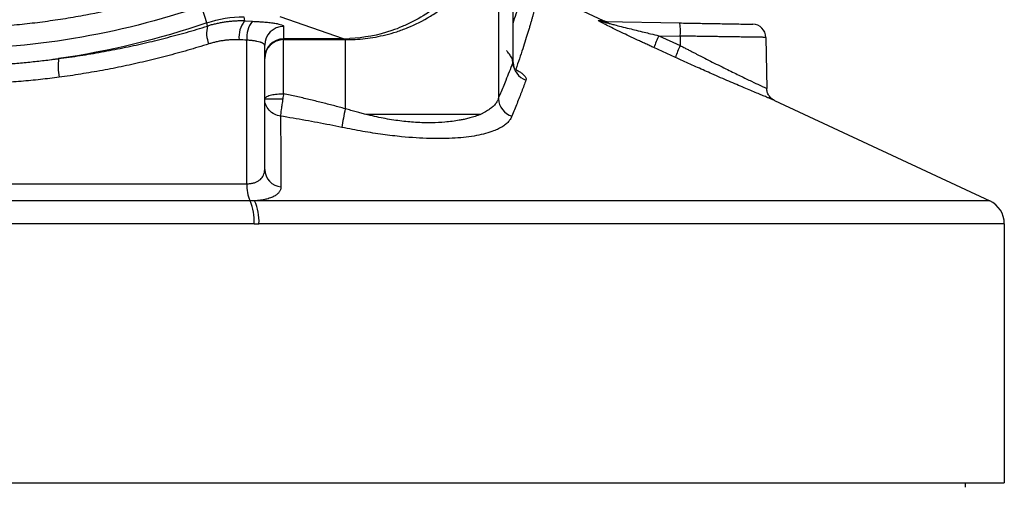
# Model space of a CAD drawing. Header units: millimetres. Extents: x 19 to 819, y 19 to 629.
# Tile 14 of 73: x 201 to 257, y 262 to 288. Entities that reach past the tile are written whole.
import ezdxf

# ---------------------------------------------------------------- set-up
doc = ezdxf.new("R2010")
doc.units = ezdxf.units.MM
doc.header["$LTSCALE"] = 3

msp = doc.modelspace()

# ---------------------------------------------------------------- linework, layer by layer
for p, q in [((228.273225, 294.468563), (228.273225, 284.023354)), ((231.251305, 289.759405), (234.15035, 288.406942)), ((214.010196, 288.61719), (214.050528, 288.37644)), ((219.589853, 287.374673), (216.044511, 288.61392)), ((211.979486, 288.091256), (211.944964, 288.274723)), ((214.050528, 288.37644), (214.491876, 288.360017)), ((216.242788, 288.069044), (216.242788, 287.374673)), ((234.168661, 288.341718), (238.439605, 288.267168)), ((237.265955, 287.551314), (238.466245, 287.000519)), ((237.265955, 287.551314), (238.465761, 287.530372)), ((238.465761, 287.530372), (238.466245, 287.000519)), ((243.258933, 287.459111), (243.308857, 284.598988)), ((214.179767, 279.263089), (214.179767, 287.305437)), ((215.180288, 280.057111), (215.180288, 287.014463)), ((219.589853, 287.374673), (216.242788, 287.374673)), ((216.242788, 287.374673), (216.242788, 287.333682)), ((216.242788, 287.333682), (219.589853, 287.333682)), ((216.242788, 284.306381), (216.242788, 287.333682)), ((219.589853, 287.374673), (219.589853, 287.333682)), ((219.694814, 287.33321), (219.694814, 283.464363)), ((238.191486, 286.333932), (236.991441, 286.884727)), ((229.095607, 286.052092), (229.095546, 286.315287)), ((243.74166, 283.932402), (255.800054, 278.306918)), ((197.116487, 279.263089), (214.179767, 279.263089)), ((214.358115, 278.303112), (197.116487, 278.303112)), ((255.800054, 278.306918), (214.613779, 278.306918)), ((214.595913, 277.023143), (197.116487, 277.023143)), ((256.617788, 277.023087), (214.857585, 277.023087)), ((256.617788, 277.023087), (256.617788, 262.521304)), ((197.116487, 262.521304), (256.617788, 262.521304)), ((254.435039, 262.270471), (254.439417, 262.521304))]:
    msp.add_line(p, q)
for centre, radius, start, end in [((187.259334, 280.614359), 25.846886, 17.239991, 19.4127825), ((213.402831, 287.690674), 1.47864, 164.2814464, 203.7910489), ((215.186964, 287.47749), 1.448999, 141.6550986, 186.1657654), ((215.595947, 287.459786), 1.424566, 140.8070515, 186.2200758), ((216.238843, 287.010489), 1.058562, 89.786467, 179.7848634), ((234.181644, 289.080638), 0.739034, 244.8021369, 268.9934314), ((234.467433, 289.086617), 0.75, 244.9899995, 269), ((234.924618, 287.773522), 3.549481, 356.0719929, 7.9943634), ((242.509048, 287.446022), 0.75, 0.9999757, 89), ((241.836953, 285.279042), 5.104629, 153.5677372, 161.6660584), ((216.238843, 286.316118), 1.058562, 89.786467, 179.7848634), ((216.242244, 286.271725), 1.061957, 89.9706703, 179.9706402), ((219.569461, 288.506902), 1.180367, 276.0962044, 288.8988576), ((243.014894, 284.735694), 5.081302, 153.5307532, 161.6673604), ((206.726949, 285.841774), 3.120773, 172.0985498, 191.3590591), ((230.159061, 286.080133), 1.063824, 181.5104125, 251.4081511), ((229.34324, 284.074844), 1.071253, 182.7549779, 253.0792193), ((255.949749, 275.919634), 37.031652, 168.2444086, 169.8887665), ((216.184886, 280.095378), 1.005327, 182.1814376, 264.769268), ((216.254978, 279.152074), 2.078179, 176.9378389, 204.1114312), ((211.828964, 277.171163), 2.770905, 356.9378389, 24.1114312), ((212.144033, 277.172836), 2.717681, 356.8412849, 24.6640923), ((255.201121, 277.023087), 1.416667, 0, 64.99)]:
    msp.add_arc(centre, radius, start, end)
for points, knots in [([(197.116487, 374.504874), (197.330972, 374.503729), (197.759788, 374.50144), (198.402674, 374.486023), (199.044946, 374.46183), (199.686603, 374.428004), (200.327646, 374.384773), (200.968074, 374.332077), (201.607887, 374.269931), (202.247086, 374.198333), (202.885669, 374.117281), (203.523637, 374.026779), (204.160992, 373.926815), (205.227022, 373.743693), (206.712238, 373.442914), (208.289154, 373.04797), (209.540083, 372.688454), (210.476315, 372.395884), (211.253144, 372.134643), (211.869799, 371.91329), (212.255598, 371.775295), (212.574887, 371.70141), (212.804569, 371.677518), (213.052603, 371.669702), (213.552616, 371.668113), (214.228865, 371.669036), (214.896447, 371.66854), (215.310588, 371.668414), (215.567939, 371.668372), (215.818023, 371.67018), (216.071358, 371.667674), (216.572128, 371.643846), (217.318991, 371.534861), (218.280082, 371.239157), (219.181864, 370.795447), (220.004728, 370.22039), (220.72977, 369.523302), (221.335279, 368.721619), (221.813436, 367.835782), (222.088313, 367.046314), (222.235727, 366.398072), (222.306251, 365.870062), (222.36522, 365.379959), (222.445603, 364.727025), (222.538329, 363.947615), (223.220705, 358.064626), (224.14758, 347.239988), (224.604484, 331.443294), (224.171707, 315.642906), (223.259738, 304.811206), (222.586751, 298.923956), (222.490078, 298.106779), (222.411699, 297.452362), (222.360885, 297.043809), (222.323069, 296.716215), (222.28265, 296.390005), (222.14547, 295.503187), (221.748609, 294.4101), (221.038079, 293.312774), (220.385015, 292.579711), (219.627837, 291.951387), (218.784462, 291.448255), (217.873758, 291.075349), (217.080189, 290.886184), (216.428629, 290.807486), (215.935725, 290.786451), (215.438034, 290.78869), (214.832571, 290.791477), (214.189699, 290.789592), (213.584244, 290.789675), (213.203298, 290.787806), (212.93998, 290.788418), (212.723585, 290.77381), (212.393825, 290.726963), (212.074736, 290.625089), (211.75858, 290.50709), (211.440047, 290.390679), (210.880179, 290.198512), (210.076726, 289.934816), (208.783494, 289.545698), (207.14999, 289.1155), (205.450496, 288.752561), (204.023265, 288.501787), (202.877203, 288.33188), (201.729069, 288.193125), (200.578856, 288.085319), (199.42657, 288.009219), (198.272209, 287.962003), (197.501868, 287.956815), (197.116487, 287.95422)], [0, 0, 0, 0, 0.005082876, 0.010162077, 0.015238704, 0.020313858, 0.02538864, 0.030464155, 0.035541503, 0.040621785, 0.045706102, 0.050795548, 0.055891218, 0.0609942, 0.076427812, 0.091788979, 0.099504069, 0.107269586, 0.115032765, 0.118921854, 0.122800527, 0.124730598, 0.12667215, 0.128261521, 0.130610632, 0.138520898, 0.144287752, 0.146430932, 0.148335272, 0.150386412, 0.152357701, 0.154338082, 0.162265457, 0.170164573, 0.178073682, 0.185984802, 0.193861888, 0.201808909, 0.209697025, 0.217620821, 0.221533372, 0.225432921, 0.230235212, 0.233232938, 0.24102117, 0.248834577, 0.373571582, 0.498301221, 0.623119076, 0.747926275, 0.755718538, 0.763532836, 0.767425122, 0.771336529, 0.773288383, 0.775239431, 0.779124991, 0.794551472, 0.80226188, 0.810019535, 0.817719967, 0.825490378, 0.833200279, 0.840955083, 0.844739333, 0.848740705, 0.852636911, 0.856533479, 0.86308921, 0.867871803, 0.870881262, 0.872117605, 0.874110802, 0.876015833, 0.879997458, 0.882008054, 0.884018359, 0.88803273, 0.896035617, 0.904055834, 0.920034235, 0.936050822, 0.945222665, 0.954371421, 0.963503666, 0.972626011, 0.98174509, 0.990867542, 1, 1, 1, 1]), ([(229.095546, 286.315287), (229.095463, 286.699032), (229.095279, 287.55471), (229.094856, 288.831262), (229.09454, 290.186914), (229.094534, 291.259577), (229.094632, 292.101257), (229.094764, 292.703617), (229.094953, 293.33405), (229.095231, 294.044018), (229.095537, 294.751659), (229.095797, 295.383654), (229.095972, 295.803964), (229.096035, 296.013126), (229.096054, 296.076378)], [0, 0, 0, 0, 0.105080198, 0.234308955, 0.357661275, 0.493877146, 0.551876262, 0.614319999, 0.681210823, 0.752551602, 0.846551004, 0.921082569, 0.976135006, 1, 1, 1, 1]), ([(219.694814, 287.33321), (220.06234, 287.332172), (220.433423, 287.352106), (221.189519, 287.439786), (221.574512, 287.507382), (222.169224, 287.654797), (222.370352, 287.71168), (222.779697, 287.843902), (222.988476, 287.919535), (223.616087, 288.17529), (224.040003, 288.38508), (224.676968, 288.776514), (224.889311, 288.919834), (225.204734, 289.15548), (225.310423, 289.238428), (225.511089, 289.403545), (225.612858, 289.491148), (225.921426, 289.771058), (226.13291, 289.982139), (226.545358, 290.447964), (226.743232, 290.699796), (227.011192, 291.086409), (227.09577, 291.216623), (227.254283, 291.476312), (227.327282, 291.60367), (227.546783, 292.013472), (227.68647, 292.31416), (227.925385, 292.932044), (228.02529, 293.250249), (228.18028, 293.873638), (228.235754, 294.178688), (228.273225, 294.468563)], [0, 0, 0, 0, 0.125, 0.125, 0.25, 0.25, 0.3125, 0.3125, 0.375, 0.375, 0.5, 0.5, 0.5625, 0.5625, 0.59375, 0.59375, 0.625, 0.625, 0.6875, 0.6875, 0.75, 0.75, 0.78125, 0.78125, 0.8125, 0.8125, 0.875, 0.875, 0.9375, 0.9375, 1, 1, 1, 1]), ([(227.819574, 294.122881), (227.722063, 293.616781), (227.57935, 293.121131), (227.289006, 292.390952), (227.178478, 292.148085), (226.937379, 291.679348), (226.806918, 291.452658), (226.38687, 290.796499), (226.064792, 290.388846), (225.549888, 289.845566), (225.371255, 289.673365), (225.006944, 289.351089), (224.821773, 289.20139), (224.259061, 288.783443), (223.874469, 288.546124), (223.28641, 288.242051), (223.087732, 288.149118), (222.692605, 287.981897), (222.495663, 287.907282), (221.513139, 287.574261), (220.73376, 287.432251), (219.95178, 287.390166)], [0, 0, 0, 0, 0.125, 0.125, 0.1875, 0.1875, 0.25, 0.25, 0.375, 0.375, 0.4375, 0.4375, 0.5, 0.5, 0.625, 0.625, 0.6875, 0.6875, 0.75, 0.75, 1, 1, 1, 1]), ([(229.095049, 288.249315), (229.155255, 288.427151), (229.291348, 288.829137), (229.465125, 289.380662), (229.631984, 289.92991), (229.714085, 290.218729), (229.756183, 290.366826)], [0, 0, 0, 0, 0.200478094, 0.453167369, 0.719602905, 1, 1, 1, 1]), ([(211.636786, 289.205128), (209.305927, 288.404524), (206.908364, 287.798307), (202.04586, 286.991305), (199.581004, 286.790566), (197.116487, 286.795309)], [0, 0, 0, 0, 0.5, 0.5, 1, 1, 1, 1]), ([(230.3724, 289.327246), (230.36144, 289.284196), (230.339467, 289.19789), (230.302417, 289.056257), (230.262268, 288.905406), (230.218656, 288.744468), (230.171559, 288.573681), (230.12082, 288.39298), (230.066283, 288.202384), (230.007774, 288.001889), (229.922185, 287.714798), (229.802648, 287.325727), (229.639177, 286.815476), (229.455949, 286.265079), (229.317405, 285.870505), (229.247298, 285.670838)], [0, 0, 0, 0, 0.054084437, 0.108425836, 0.163074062, 0.21807693, 0.273480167, 0.329327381, 0.385660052, 0.442517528, 0.49993704, 0.620764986, 0.744229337, 0.870571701, 1, 1, 1, 1]), ([(203.635805, 286.270785), (203.835702, 286.297592), (204.236039, 286.351279), (204.835123, 286.44094), (205.434059, 286.537436), (206.032615, 286.641437), (206.63075, 286.752789), (207.228371, 286.871558), (207.8254, 286.997748), (208.421751, 287.131383), (209.017343, 287.272475), (209.612085, 287.421051), (210.205915, 287.577084), (210.798659, 287.740751), (211.390563, 287.911454), (211.782917, 288.031242), (211.979486, 288.091256)], [0, 0, 0, 0, 0.069968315, 0.140126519, 0.210483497, 0.281048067, 0.35182898, 0.422834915, 0.494074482, 0.565556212, 0.637288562, 0.709279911, 0.781538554, 0.85407271, 0.926890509, 1, 1, 1, 1]), ([(214.050528, 288.37644), (213.967492, 288.378006), (213.802664, 288.381115), (213.55716, 288.373558), (213.315892, 288.357455), (213.079313, 288.332396), (212.847882, 288.299069), (212.621975, 288.257968), (212.401988, 288.209431), (212.188016, 288.154675), (212.048494, 288.112243), (211.979486, 288.091256)], [0, 0, 0, 0, 0.118950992, 0.236118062, 0.351415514, 0.464764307, 0.576092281, 0.685334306, 0.792432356, 0.897335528, 1, 1, 1, 1]), ([(214.491876, 288.360017), (214.5405, 288.358066), (214.637612, 288.35417), (214.779121, 288.346938), (214.91703, 288.338712), (215.051063, 288.329386), (215.249858, 288.313552), (215.499191, 288.288363), (215.765312, 288.250887), (215.980255, 288.20848), (216.115762, 288.168039), (216.19446, 288.131722), (216.235343, 288.100602), (216.240297, 288.079602), (216.242788, 288.069044)], [0, 0, 0, 0, 0.048469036, 0.096803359, 0.145191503, 0.19382138, 0.24287812, 0.370028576, 0.499028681, 0.626387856, 0.755757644, 0.836860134, 0.917981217, 1, 1, 1, 1]), ([(236.991441, 286.884727), (236.912639, 286.920921), (236.756622, 286.99258), (236.525, 287.099556), (236.298247, 287.204736), (235.990204, 287.348311), (235.613072, 287.525462), (235.151413, 287.745132), (234.718502, 287.9545), (234.368042, 288.128405), (234.129925, 288.25053), (233.996934, 288.321817), (233.918458, 288.366758), (233.877159, 288.393018), (233.857602, 288.409286), (233.863861, 288.411045), (233.867004, 288.411928)], [0, 0, 0, 0, 0.0642541, 0.127213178, 0.18892889, 0.249453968, 0.379380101, 0.499070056, 0.634444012, 0.749459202, 0.816406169, 0.874922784, 0.90829429, 0.939468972, 0.969609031, 1, 1, 1, 1]), ([(233.867004, 288.411928), (233.889764, 288.411527), (233.935277, 288.410727), (233.992344, 288.409722), (234.041191, 288.408863), (234.080996, 288.408162), (234.11203, 288.407616), (234.134023, 288.407229), (234.147797, 288.406986), (234.149499, 288.406956), (234.150351, 288.406941)], [0, 0, 0, 0, 0.125147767, 0.250255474, 0.375322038, 0.500346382, 0.625327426, 0.750264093, 0.87515531, 1, 1, 1, 1]), ([(234.168661, 288.341718), (234.165395, 288.341565), (234.15894, 288.341264), (234.162297, 288.337525), (234.175908, 288.331348), (234.200197, 288.322626), (234.234653, 288.31149), (234.279256, 288.297947), (234.333983, 288.282016), (234.429227, 288.25516), (234.58108, 288.214051), (234.833103, 288.147812), (235.180477, 288.059119), (235.583974, 287.958196), (236.012617, 287.852575), (236.41062, 287.755602), (236.834481, 287.654003), (237.111099, 287.588169), (237.265955, 287.551314)], [0, 0, 0, 0, 0.012455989, 0.0246126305, 0.0372166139, 0.0509418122, 0.0663153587, 0.0837152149, 0.1034029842, 0.1255593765, 0.1814375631, 0.2505535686, 0.3622160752, 0.5006695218, 0.6175449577, 0.7502953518, 0.8602108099, 1, 1, 1, 1]), ([(238.439605, 288.267168), (238.505357, 288.26602), (238.636503, 288.263731), (238.831833, 288.260322), (239.025252, 288.256946), (239.216719, 288.253604), (239.406239, 288.250296), (239.593811, 288.247021), (239.779422, 288.243782), (239.987218, 288.240154), (240.215134, 288.236176), (240.541941, 288.230472), (240.929359, 288.223709), (241.415285, 288.215227), (241.883208, 288.20706), (242.194842, 288.20162), (242.367864, 288.1986), (242.456638, 288.197051), (242.512054, 288.196083), (242.518764, 288.195966), (242.522137, 288.195907)], [0, 0, 0, 0, 0.030237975, 0.06031082, 0.090281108, 0.120212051, 0.150167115, 0.180209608, 0.210402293, 0.240807, 0.28346109, 0.326446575, 0.413112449, 0.500172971, 0.629256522, 0.759269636, 0.819526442, 0.879391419, 0.939378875, 1, 1, 1, 1]), ([(243.258933, 287.459111), (243.257939, 287.459126), (243.255944, 287.459158), (243.239733, 287.45941), (243.21364, 287.459811), (243.176559, 287.460377), (243.128617, 287.461103), (243.069639, 287.461991), (242.999565, 287.463041), (242.91834, 287.464251), (242.825941, 287.465623), (242.722377, 287.467156), (242.607687, 287.468851), (242.481943, 287.470707), (242.345248, 287.472724), (242.197743, 287.474902), (242.039603, 287.477244), (241.869244, 287.479767), (241.682779, 287.482562), (241.475514, 287.485701), (241.244234, 287.489204), (240.987797, 287.493075), (240.705301, 287.497312), (240.396149, 287.501917), (240.060115, 287.506888), (239.697441, 287.512225), (239.308846, 287.517932), (238.895869, 287.523998), (238.611081, 287.528218), (238.465761, 287.530372)], [0, 0, 0, 0, 0.029756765, 0.059712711, 0.089867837, 0.120222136, 0.150775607, 0.181528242, 0.212480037, 0.243630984, 0.274981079, 0.306530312, 0.338278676, 0.370226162, 0.402372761, 0.434718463, 0.467263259, 0.500007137, 0.533995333, 0.570277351, 0.608852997, 0.649722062, 0.692884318, 0.738339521, 0.786087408, 0.836127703, 0.888460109, 0.943084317, 1, 1, 1, 1]), ([(212.049842, 287.094188), (211.853495, 287.032985), (211.461434, 286.910776), (210.869749, 286.736502), (210.276751, 286.569244), (209.682172, 286.409622), (209.086167, 286.25747), (208.488778, 286.112833), (207.890075, 285.975699), (207.290124, 285.846073), (206.68899, 285.723948), (206.086737, 285.60934), (205.483442, 285.502199), (204.87913, 285.402707), (204.274022, 285.310188), (203.869433, 285.254792), (203.667305, 285.227116)], [0, 0, 0, 0, 0.072699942, 0.145165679, 0.217406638, 0.289432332, 0.361252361, 0.432876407, 0.504314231, 0.575575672, 0.646670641, 0.71760912, 0.788401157, 0.859056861, 0.929586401, 1, 1, 1, 1]), ([(213.746347, 287.321859), (213.673969, 287.323696), (213.529765, 287.327354), (213.313807, 287.321292), (213.09934, 287.306706), (212.886331, 287.282772), (212.674786, 287.249763), (212.464772, 287.207405), (212.256081, 287.156517), (212.118649, 287.114983), (212.049842, 287.094188)], [0, 0, 0, 0, 0.1268866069, 0.2528060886, 0.3779687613, 0.5025887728, 0.6268830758, 0.7510703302, 0.8753697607, 1, 1, 1, 1]), ([(215.180288, 287.014463), (215.179371, 287.022777), (215.177583, 287.038985), (215.163702, 287.062356), (215.143293, 287.084232), (215.116957, 287.104595), (215.086193, 287.12345), (215.052173, 287.140794), (215.016031, 287.156631), (214.978785, 287.170957), (214.941353, 287.183785), (214.870141, 287.20563), (214.752978, 287.234167), (214.574477, 287.265307), (214.383244, 287.289784), (214.24664, 287.300293), (214.179767, 287.305437)], [0, 0, 0, 0, 0.065143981, 0.126993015, 0.185547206, 0.240806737, 0.292771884, 0.341443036, 0.386820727, 0.428905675, 0.467698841, 0.503201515, 0.635056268, 0.761750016, 0.883366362, 1, 1, 1, 1]), ([(219.589853, 287.374673), (219.649705, 287.376717), (219.769207, 287.380797), (219.890992, 287.387047), (219.95178, 287.390166)], [0, 0, 0, 0, 0.500848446, 1, 1, 1, 1]), ([(238.466245, 287.000519), (238.53283, 286.965485), (238.663181, 286.8969), (238.854202, 286.797071), (239.036304, 286.702307), (239.209365, 286.612656), (239.475993, 286.475161), (239.827734, 286.295491), (240.420202, 285.996008), (241.10866, 285.654334), (241.85641, 285.289133), (242.472776, 284.993861), (242.852764, 284.813441), (243.060998, 284.715377), (243.171846, 284.663334), (243.250505, 284.626434), (243.299739, 284.603294), (243.305823, 284.600421), (243.308857, 284.598988)], [0, 0, 0, 0, 0.027635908, 0.054101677, 0.079396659, 0.103520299, 0.126472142, 0.19138476, 0.252615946, 0.383492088, 0.503915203, 0.631387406, 0.752719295, 0.802923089, 0.852691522, 0.902085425, 0.951167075, 1, 1, 1, 1]), ([(229.095607, 286.052092), (229.096902, 286.061859), (229.09961, 286.082277), (229.095476, 286.120635), (229.084814, 286.165859), (229.063172, 286.227481), (229.023859, 286.312394), (228.963719, 286.415205), (228.88927, 286.522109), (228.822451, 286.608721), (228.765975, 286.677786), (228.735826, 286.711296), (228.720835, 286.727958)], [0, 0, 0, 0, 0.0626124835, 0.1309046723, 0.2051574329, 0.2855054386, 0.4135668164, 0.5703053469, 0.7117919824, 0.8551277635, 0.9279673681, 1, 1, 1, 1]), ([(243.74166, 283.932402), (243.740785, 283.932759), (243.739038, 283.933471), (243.724844, 283.939266), (243.702186, 283.948527), (243.670264, 283.96159), (243.629318, 283.978364), (243.579313, 283.998874), (243.520287, 284.023114), (243.452266, 284.051082), (243.37526, 284.082786), (243.247762, 284.135345), (243.049181, 284.217416), (242.754753, 284.339756), (242.417258, 284.480834), (242.042041, 284.638799), (241.631617, 284.812926), (241.192136, 285.001012), (240.727681, 285.201627), (240.274567, 285.399327), (239.841265, 285.590158), (239.434039, 285.771078), (239.023027, 285.955411), (238.608489, 286.142965), (238.330631, 286.270211), (238.191486, 286.333932)], [0, 0, 0, 0, 0.025035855, 0.049974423, 0.074848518, 0.099691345, 0.12453637, 0.149417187, 0.174367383, 0.199420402, 0.224609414, 0.249967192, 0.312377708, 0.375288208, 0.437426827, 0.500065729, 0.562514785, 0.625357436, 0.687766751, 0.75036531, 0.80086966, 0.85085852, 0.900561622, 0.950203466, 1, 1, 1, 1]), ([(197.116487, 285.839034), (197.334701, 285.839871), (197.771109, 285.841546), (198.425543, 285.854758), (199.079672, 285.875796), (199.733399, 285.905483), (200.440917, 285.946886), (201.201501, 286.002882), (202.014793, 286.076783), (202.690998, 286.150322), (203.163627, 286.208329), (203.399767, 286.239001), (203.517797, 286.25476), (203.576803, 286.262746), (203.606303, 286.266765), (203.62316, 286.26907), (203.631588, 286.270225), (203.635802, 286.270803)], [0, 0, 0, 0, 0.100051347, 0.200093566, 0.300132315, 0.400173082, 0.500221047, 0.625230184, 0.750068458, 0.874999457, 0.937487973, 0.968740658, 0.984369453, 0.992184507, 0.996092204, 0.998046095, 1, 1, 1, 1]), ([(228.273225, 284.023354), (228.318547, 284.131428), (228.413467, 284.35777), (228.557487, 284.705718), (228.720869, 285.105825), (228.904065, 285.561096), (229.029616, 285.882933), (229.095607, 286.052092)], [0, 0, 0, 0, 0.152319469, 0.319009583, 0.500075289, 0.737236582, 1, 1, 1, 1]), ([(229.224421, 285.619336), (229.224471, 285.620758), (229.224567, 285.623456), (229.209382, 285.64729), (229.183445, 285.690733), (229.136855, 285.783301), (229.075194, 285.957399), (229.070178, 286.121089), (229.067338, 286.21376)], [0, 0, 0, 0, 0.083544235, 0.15854011, 0.245781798, 0.352999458, 0.633710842, 1, 1, 1, 1]), ([(203.667305, 285.227116), (203.493911, 285.204679), (203.144456, 285.159458), (202.614564, 285.099629), (202.075499, 285.044954), (201.527152, 284.99607), (200.969586, 284.95281), (200.233382, 284.903943), (199.317324, 284.85774), (198.220577, 284.822665), (197.485621, 284.817215), (197.116487, 284.814478)], [0, 0, 0, 0, 0.080167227, 0.161567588, 0.244213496, 0.328116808, 0.413288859, 0.499740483, 0.665026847, 0.831758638, 1, 1, 1, 1]), ([(229.247298, 285.670838), (229.279669, 285.651947), (229.34399, 285.614413), (229.431798, 285.558198), (229.512029, 285.502682), (229.584092, 285.447836), (229.648018, 285.393679), (229.712421, 285.331954), (229.770659, 285.264069), (229.812365, 285.193044), (229.832262, 285.127487), (229.824005, 285.090345), (229.819888, 285.071826)], [0, 0, 0, 0, 0.084340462, 0.16758238, 0.250233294, 0.332820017, 0.415878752, 0.499944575, 0.62454323, 0.749430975, 0.87507374, 1, 1, 1, 1]), ([(229.819888, 285.071826), (229.781394, 284.968081), (229.703952, 284.759364), (229.581309, 284.436628), (229.453031, 284.104596), (229.318545, 283.762558), (229.178311, 283.411149), (229.0806, 283.170839), (229.031453, 283.049967)], [0, 0, 0, 0, 0.161779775, 0.325469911, 0.491106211, 0.658721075, 0.828343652, 1, 1, 1, 1]), ([(215.180288, 284.012352), (215.181272, 284.021843), (215.183543, 284.043755), (215.205998, 284.080431), (215.255593, 284.124386), (215.346928, 284.17337), (215.476673, 284.218899), (215.629128, 284.254445), (215.791855, 284.280125), (215.949756, 284.29621), (216.07947, 284.303319), (216.157022, 284.305549), (216.198887, 284.306164), (216.220583, 284.306325), (216.233223, 284.306374), (216.239591, 284.306378), (216.242788, 284.306381)], [0, 0, 0, 0, 0.0618486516, 0.142787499, 0.2427979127, 0.3618564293, 0.4999347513, 0.6125914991, 0.717749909, 0.8370487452, 0.9131092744, 0.9551940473, 0.9772524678, 0.9885393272, 0.9942478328, 1, 1, 1, 1]), ([(219.694814, 283.464363), (219.473065, 283.52392), (219.025978, 283.644), (218.347846, 283.816656), (217.657411, 283.985258), (216.954625, 284.149586), (216.481293, 284.253846), (216.242788, 284.306381)], [0, 0, 0, 0, 0.193696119, 0.39052849, 0.590513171, 0.793665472, 1, 1, 1, 1]), ([(243.74166, 283.932402), (243.681915, 283.966263), (243.560016, 284.03535), (243.42216, 284.198755), (243.328987, 284.391172), (243.315478, 284.530634), (243.308857, 284.598988)], [0, 0, 0, 0, 0.245063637, 0.500000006, 0.754936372, 1, 1, 1, 1]), ([(215.180288, 284.012352), (215.181002, 284.012517), (215.182532, 284.01287), (215.195119, 284.012605), (215.216907, 284.012421), (215.255784, 284.013224), (215.332744, 284.011539), (215.450226, 284.012473), (215.596627, 284.012402), (215.745696, 284.01324), (215.945938, 284.011806), (216.099687, 284.012145), (216.193225, 284.012352)], [0, 0, 0, 0, 0.0546397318, 0.1170575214, 0.1721450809, 0.2405719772, 0.3497730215, 0.4995591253, 0.5986475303, 0.7144312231, 0.8262655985, 1, 1, 1, 1]), ([(216.067339, 283.049478), (215.954498, 283.066838), (215.837696, 283.102473), (215.618038, 283.214297), (215.515671, 283.290574), (215.347979, 283.4726), (215.283009, 283.577964), (215.199251, 283.795491), (215.180288, 283.907224), (215.180288, 284.012352)], [0, 0, 0, 0, 0.25, 0.25, 0.5, 0.5, 0.75, 0.75, 1, 1, 1, 1]), ([(216.193225, 284.012352), (216.177011, 283.912148), (216.160953, 283.808618), (216.131406, 283.608302), (216.117951, 283.511719), (216.084194, 283.25179), (216.071162, 283.122446), (216.067339, 283.049478)], [0, 0, 0, 0, 0.25, 0.25, 0.5, 0.5, 1, 1, 1, 1]), ([(228.273225, 284.023354), (228.260669, 283.993127), (228.235457, 283.932429), (228.185767, 283.843939), (228.126863, 283.757084), (228.057608, 283.67223), (227.977932, 283.589481), (227.887478, 283.509004), (227.785947, 283.430946), (227.673097, 283.355423), (227.548391, 283.28265), (227.412452, 283.212435), (227.312571, 283.16854), (227.262302, 283.146448)], [0, 0, 0, 0, 0.086570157, 0.173839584, 0.26185378, 0.350663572, 0.440325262, 0.530900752, 0.622457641, 0.715069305, 0.808814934, 0.903779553, 1, 1, 1, 1]), ([(216.067339, 283.049478), (216.069687, 282.741959), (216.07448, 282.114174), (216.081181, 281.146586), (216.087406, 280.136272), (216.091267, 279.44591), (216.093234, 279.094238)], [0, 0, 0, 0, 0.23535708, 0.480470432, 0.735350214, 1, 1, 1, 1]), ([(219.493244, 282.420902), (219.269704, 282.466036), (218.820619, 282.556709), (218.142648, 282.686402), (217.457568, 282.81212), (216.76516, 282.933834), (216.300699, 283.010805), (216.06734, 283.049478)], [0, 0, 0, 0, 0.196335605, 0.394432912, 0.594362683, 0.796195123, 1, 1, 1, 1]), ([(229.031453, 283.049967), (229.017773, 283.019123), (228.990474, 282.95757), (228.936657, 282.869044), (228.873514, 282.783608), (228.800123, 282.701514), (228.716726, 282.622695), (228.623258, 282.547169), (228.51974, 282.474932), (228.406173, 282.405984), (228.282574, 282.340326), (228.148934, 282.277956), (227.790107, 282.130324), (227.093401, 281.940091), (225.878199, 281.79834), (224.453676, 281.777045), (223.230208, 281.856514), (222.332049, 281.954188), (221.794476, 282.023005), (221.240523, 282.103996), (220.670947, 282.197362), (220.086438, 282.302321), (219.692534, 282.381063), (219.493244, 282.420902)], [0, 0, 0, 0, 0.022865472, 0.045631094, 0.068316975, 0.090943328, 0.113530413, 0.136098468, 0.158667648, 0.181257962, 0.203889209, 0.226580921, 0.2493523, 0.374656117, 0.499256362, 0.623745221, 0.749130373, 0.78876833, 0.829184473, 0.87045108, 0.912635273, 0.955799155, 1, 1, 1, 1]), ([(220.841536, 283.146448), (220.756579, 283.167995), (220.579492, 283.212908), (220.303377, 283.287767), (220.005883, 283.371534), (219.800937, 283.432694), (219.694814, 283.464363)], [0, 0, 0, 0, 0.221713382, 0.462142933, 0.72149081, 1, 1, 1, 1]), ([(227.262302, 283.146448), (226.929027, 283.146448), (226.530818, 283.146448), (225.613876, 283.146448), (225.090681, 283.146448), (223.417927, 283.146448), (222.154073, 283.146448), (220.841536, 283.146448)], [0, 0, 0, 0, 0.25, 0.25, 0.5, 0.5, 1, 1, 1, 1]), ([(227.262302, 283.146448), (227.21331, 283.12634), (227.118485, 283.087422), (226.970586, 283.035134), (226.826251, 282.989014), (226.686085, 282.948705), (226.551471, 282.913568), (226.423474, 282.883118), (226.303113, 282.856918), (226.191288, 282.834576), (225.869296, 282.77558), (225.341071, 282.710241), (224.515209, 282.66794), (223.667781, 282.688414), (222.89977, 282.758243), (222.29003, 282.846065), (221.8166, 282.929646), (221.332295, 283.028354), (221.006096, 283.106849), (220.841536, 283.146448)], [0, 0, 0, 0, 0.036847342, 0.071317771, 0.103469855, 0.13334937, 0.160991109, 0.186420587, 0.209655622, 0.230707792, 0.249583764, 0.387623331, 0.499766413, 0.631132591, 0.750073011, 0.811064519, 0.872975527, 0.93591906, 1, 1, 1, 1]), ([(214.179767, 279.263089), (214.212576, 279.263684), (214.27858, 279.264881), (214.374532, 279.274461), (214.468059, 279.289717), (214.558344, 279.311223), (214.644834, 279.338817), (214.726906, 279.372542), (214.80396, 279.41238), (214.875407, 279.458342), (214.956574, 279.523076), (215.041245, 279.614713), (215.117258, 279.740581), (215.170108, 279.88893), (215.176795, 279.999406), (215.180288, 280.057111)], [0, 0, 0, 0, 0.051655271, 0.103917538, 0.156958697, 0.210943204, 0.266027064, 0.322357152, 0.380070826, 0.43929582, 0.50015035, 0.607311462, 0.726137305, 0.856952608, 1, 1, 1, 1]), ([(216.093234, 279.094238), (216.092626, 279.074125), (216.091415, 279.03402), (216.079978, 278.975366), (216.061431, 278.91813), (216.035047, 278.862397), (215.983857, 278.780792), (215.888594, 278.678208), (215.720023, 278.563984), (215.50574, 278.466725), (215.274717, 278.397698), (215.04821, 278.351885), (214.838673, 278.322379), (214.688762, 278.312073), (214.613779, 278.306918)], [0, 0, 0, 0, 0.0502880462, 0.1002722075, 0.1500855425, 0.1998635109, 0.2497428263, 0.3753961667, 0.4998413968, 0.6255861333, 0.7499093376, 0.833820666, 0.9168793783, 1, 1, 1, 1])]:
    msp.add_open_spline(points, degree=3, knots=knots)
for points in [[(211.944964, 288.274723), (212.613492, 288.504462), (213.303255, 288.618776), (214.010196, 288.61719)], [(211.944964, 288.274723), (209.245975, 287.347691), (206.45985, 286.675808), (203.635809, 286.270786)], [(214.179767, 287.305437), (214.035465, 287.310911), (213.89099, 287.316385), (213.746347, 287.321859)], [(219.589853, 287.333682), (219.62646, 287.333682), (219.662173, 287.333491), (219.694814, 287.33321)], [(216.242788, 284.306381), (216.226795, 284.215307), (216.209942, 284.115667), (216.193225, 284.012352)], [(214.613779, 278.306918), (214.530107, 278.304393), (214.44456, 278.303112), (214.358115, 278.303112)], [(214.595913, 277.023143), (214.683198, 277.023143), (214.770421, 277.023087), (214.857585, 277.023087)]]:
    msp.add_open_spline(points, degree=3)

doc.saveas('drawing.dxf')
